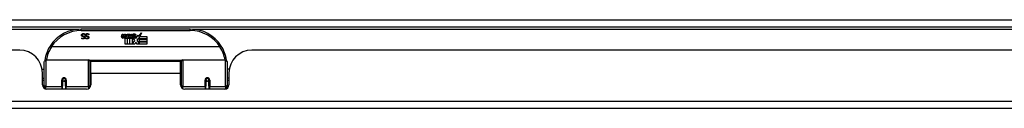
# Model space of a CAD drawing. Header units: inches. Extents: x 27 to 746, y 82 to 339.
# Tile 30 of 193: x 144.11 to 157.64, y 81.86 to 83.08. Entities that reach past the tile are written whole.
import ezdxf

# ---------------------------------------------------------------- set-up
doc = ezdxf.new("R2010")
doc.units = ezdxf.units.IN
doc.header["$MEASUREMENT"] = 0
doc.layers.add('Visible Edges(ANSI)', color=7, linetype='Continuous', lineweight=25)
doc.layers.add('Visible Tangent Edges(ANSI)', color=7, linetype='Continuous', lineweight=25)

msp = doc.modelspace()

# ---------------------------------------------------------------- linework, layer by layer
at = {"layer": 'Visible Edges(ANSI)'}
for p, q in [((99.255, 82.982), (171.057, 82.982)), ((146.455, 82.952), (144.959, 82.952)), ((145.744, 82.851), (145.787, 82.898)), ((145.787, 82.898), (145.763, 82.85)), ((144.965, 82.832), (144.965, 82.832)), ((144.965, 82.82), (144.965, 82.832)), ((145.01, 82.872), (145.009, 82.872)), ((145.01, 82.884), (145.01, 82.872)), ((145.019, 82.832), (145.019, 82.832)), ((145.019, 82.82), (145.019, 82.832)), ((145.064, 82.884), (145.064, 82.872)), ((145.064, 82.872), (145.064, 82.872)), ((145.514, 82.849), (145.521, 82.883)), ((145.521, 82.883), (145.534, 82.883)), ((145.534, 82.883), (145.528, 82.849)), ((145.55, 82.861), (145.554, 82.883)), ((145.554, 82.883), (145.568, 82.883)), ((145.56, 82.745), (145.56, 82.824)), ((145.568, 82.883), (145.562, 82.849)), ((145.577, 82.832), (145.577, 82.826)), ((145.577, 82.826), (145.589, 82.826)), ((145.581, 82.838), (145.578, 82.838)), ((145.581, 82.829), (145.581, 82.838)), ((145.592, 82.829), (145.581, 82.829)), ((145.584, 82.861), (145.588, 82.883)), ((145.588, 82.883), (145.602, 82.883)), ((145.589, 82.826), (145.589, 82.745)), ((145.602, 82.883), (145.592, 82.829)), ((145.593, 82.826), (145.616, 82.826)), ((145.593, 82.745), (145.593, 82.826)), ((145.598, 82.829), (145.622, 82.855)), ((145.614, 82.829), (145.598, 82.829)), ((145.608, 82.883), (145.625, 82.883)), ((145.622, 82.855), (145.608, 82.883)), ((145.627, 82.847), (145.614, 82.829)), ((145.616, 82.826), (145.623, 82.836)), ((145.623, 82.836), (145.623, 82.745)), ((145.625, 82.883), (145.632, 82.864)), ((145.629, 82.847), (145.627, 82.847)), ((145.627, 82.843), (145.635, 82.826)), ((145.627, 82.745), (145.627, 82.843)), ((145.637, 82.829), (145.629, 82.847)), ((145.632, 82.864), (145.635, 82.864)), ((145.635, 82.864), (145.648, 82.883)), ((145.635, 82.826), (145.657, 82.826)), ((145.653, 82.829), (145.637, 82.829)), ((145.664, 82.883), (145.64, 82.855)), ((145.64, 82.855), (145.653, 82.829)), ((145.648, 82.883), (145.664, 82.883)), ((145.657, 82.826), (145.657, 82.746)), ((145.657, 82.746), (145.694, 82.795)), ((145.663, 82.86), (145.7, 82.86)), ((145.67, 82.872), (145.67, 82.881)), ((145.694, 82.795), (145.673, 82.825)), ((145.698, 82.851), (145.674, 82.851)), ((145.708, 82.771), (145.694, 82.745)), ((145.703, 82.833), (145.71, 82.822)), ((145.726, 82.745), (145.708, 82.771)), ((145.71, 82.822), (145.742, 82.866)), ((145.744, 82.827), (145.724, 82.799)), ((145.724, 82.799), (145.761, 82.746)), ((145.742, 82.866), (145.744, 82.851)), ((145.746, 82.817), (145.744, 82.827)), ((145.761, 82.847), (145.746, 82.817)), ((145.761, 82.818), (145.761, 82.847)), ((145.86, 82.818), (145.761, 82.818)), ((145.761, 82.813), (145.86, 82.813)), ((145.761, 82.781), (145.761, 82.813)), ((145.86, 82.781), (145.761, 82.781)), ((145.761, 82.777), (145.86, 82.777)), ((145.761, 82.746), (145.761, 82.777)), ((145.763, 82.85), (145.86, 82.85)), ((145.86, 82.85), (145.86, 82.818)), ((145.86, 82.813), (145.86, 82.781)), ((145.86, 82.777), (145.86, 82.745)), ((144.114, 82.662), (126.199, 82.662)), ((146.864, 82.706), (144.55, 82.706)), ((145.589, 82.745), (145.56, 82.745)), ((145.623, 82.745), (145.593, 82.745)), ((145.694, 82.745), (145.627, 82.745)), ((145.86, 82.745), (145.726, 82.745)), ((165.215, 82.662), (147.3, 82.662)), ((144.452, 82.177), (144.452, 82.507)), ((144.472, 82.527), (145.061, 82.527)), ((145.077, 82.511), (145.077, 82.174)), ((145.091, 82.339), (145.091, 82.507)), ((146.322, 82.507), (145.091, 82.507)), ((146.322, 82.339), (146.322, 82.507)), ((146.337, 82.174), (146.337, 82.511)), ((146.352, 82.527), (146.942, 82.527)), ((146.962, 82.507), (146.962, 82.177)), ((144.421, 82.402), (144.452, 82.402)), ((144.426, 82.184), (144.426, 82.35)), ((145.077, 82.435), (145.091, 82.435)), ((146.337, 82.435), (146.322, 82.435)), ((146.992, 82.402), (146.962, 82.402)), ((146.988, 82.35), (146.988, 82.184)), ((144.426, 82.276), (144.452, 82.276)), ((144.452, 82.243), (144.426, 82.243)), ((144.701, 82.259), (144.703, 82.259)), ((144.701, 82.255), (144.701, 82.168)), ((144.703, 82.252), (144.701, 82.252)), ((144.703, 82.259), (144.703, 82.255)), ((144.707, 82.243), (144.704, 82.243)), ((144.741, 82.243), (144.738, 82.243)), ((144.742, 82.251), (144.744, 82.25)), ((144.744, 82.168), (144.744, 82.255)), ((145.077, 82.244), (145.091, 82.244)), ((145.091, 82.339), (145.091, 82.184)), ((146.322, 82.184), (146.322, 82.339)), ((146.337, 82.244), (146.322, 82.244)), ((146.669, 82.255), (146.669, 82.168)), ((146.672, 82.251), (146.669, 82.25)), ((146.675, 82.243), (146.673, 82.243)), ((146.709, 82.243), (146.707, 82.243)), ((146.712, 82.259), (146.71, 82.259)), ((146.711, 82.255), (146.711, 82.259)), ((146.711, 82.252), (146.713, 82.252)), ((146.713, 82.168), (146.713, 82.255)), ((146.988, 82.276), (146.962, 82.276)), ((146.988, 82.243), (146.962, 82.243)), ((144.452, 82.177), (144.452, 82.135)), ((145.032, 82.125), (144.485, 82.125)), ((144.701, 82.125), (144.701, 82.168)), ((144.744, 82.168), (144.744, 82.125)), ((145.077, 82.146), (145.077, 82.174)), ((146.337, 82.174), (146.337, 82.146)), ((146.929, 82.125), (146.381, 82.125)), ((146.669, 82.125), (146.669, 82.168)), ((146.713, 82.168), (146.713, 82.125)), ((146.962, 82.135), (146.962, 82.177)), ((170.959, 81.862), (99.354, 81.862))]:
    msp.add_line(p, q, dxfattribs=at)
at = {"layer": 'Visible Edges(ANSI)', "flags": 128}
for points in [[(144.968, 82.883), (144.969, 82.883), (144.969, 82.884), (144.97, 82.884), (144.971, 82.885), (144.971, 82.885), (144.972, 82.886), (144.972, 82.886), (144.973, 82.886), (144.974, 82.887), (144.974, 82.887), (144.975, 82.887), (144.976, 82.888), (144.977, 82.888), (144.977, 82.888), (144.978, 82.888), (144.979, 82.889), (144.98, 82.889), (144.981, 82.889), (144.982, 82.889), (144.983, 82.889), (144.984, 82.889), (144.985, 82.889), (144.986, 82.889), (144.987, 82.889)], [(144.987, 82.889), (144.988, 82.889), (144.989, 82.889), (144.99, 82.889), (144.992, 82.889), (144.993, 82.889), (144.994, 82.889), (144.995, 82.889), (144.996, 82.889), (144.997, 82.888), (144.998, 82.888), (144.999, 82.888), (145, 82.888), (145.001, 82.887), (145.002, 82.887), (145.002, 82.887), (145.003, 82.887), (145.004, 82.886), (145.005, 82.886), (145.006, 82.886), (145.007, 82.885), (145.008, 82.885), (145.008, 82.884), (145.009, 82.884), (145.01, 82.884)], [(145.022, 82.883), (145.023, 82.883), (145.024, 82.884), (145.024, 82.884), (145.025, 82.885), (145.025, 82.885), (145.026, 82.886), (145.027, 82.886), (145.027, 82.886), (145.028, 82.887), (145.029, 82.887), (145.029, 82.887), (145.03, 82.888), (145.031, 82.888), (145.032, 82.888), (145.032, 82.888), (145.033, 82.889), (145.034, 82.889), (145.035, 82.889), (145.036, 82.889), (145.037, 82.889), (145.038, 82.889), (145.039, 82.889), (145.04, 82.889), (145.041, 82.889)], [(145.041, 82.889), (145.042, 82.889), (145.043, 82.889), (145.045, 82.889), (145.046, 82.889), (145.047, 82.889), (145.048, 82.889), (145.049, 82.889), (145.05, 82.889), (145.051, 82.888), (145.052, 82.888), (145.053, 82.888), (145.054, 82.888), (145.055, 82.887), (145.056, 82.887), (145.057, 82.887), (145.058, 82.887), (145.058, 82.886), (145.059, 82.886), (145.06, 82.886), (145.061, 82.885), (145.062, 82.885), (145.063, 82.884), (145.063, 82.884), (145.064, 82.884)], [(144.962, 82.868), (144.962, 82.868), (144.962, 82.869), (144.962, 82.87), (144.962, 82.871), (144.962, 82.871), (144.962, 82.872), (144.962, 82.873), (144.963, 82.873), (144.963, 82.874), (144.963, 82.875), (144.963, 82.875), (144.963, 82.876), (144.964, 82.877), (144.964, 82.877), (144.964, 82.878), (144.965, 82.879), (144.965, 82.879), (144.965, 82.88), (144.966, 82.88), (144.966, 82.881), (144.967, 82.881), (144.967, 82.882), (144.968, 82.882), (144.968, 82.883)], [(144.976, 82.85), (144.975, 82.85), (144.974, 82.851), (144.972, 82.851), (144.971, 82.852), (144.97, 82.852), (144.97, 82.853), (144.969, 82.853), (144.968, 82.854), (144.967, 82.855), (144.966, 82.855), (144.966, 82.856), (144.965, 82.857), (144.965, 82.857), (144.964, 82.858), (144.964, 82.859), (144.963, 82.86), (144.963, 82.861), (144.963, 82.862), (144.962, 82.863), (144.962, 82.864), (144.962, 82.865), (144.962, 82.866), (144.962, 82.867), (144.962, 82.868)], [(144.965, 82.832), (144.966, 82.831), (144.966, 82.831), (144.967, 82.83), (144.968, 82.83), (144.968, 82.829), (144.969, 82.829), (144.97, 82.828), (144.971, 82.828), (144.971, 82.828), (144.972, 82.827), (144.973, 82.827), (144.974, 82.826), (144.975, 82.826), (144.976, 82.826), (144.977, 82.825), (144.977, 82.825), (144.978, 82.825), (144.979, 82.825), (144.98, 82.824), (144.981, 82.824), (144.982, 82.824), (144.983, 82.824), (144.984, 82.824), (144.985, 82.824)], [(144.986, 82.816), (144.985, 82.816), (144.984, 82.816), (144.983, 82.816), (144.982, 82.816), (144.981, 82.816), (144.98, 82.816), (144.979, 82.816), (144.978, 82.816), (144.977, 82.817), (144.976, 82.817), (144.975, 82.817), (144.974, 82.817), (144.973, 82.817), (144.973, 82.817), (144.972, 82.818), (144.971, 82.818), (144.97, 82.818), (144.969, 82.818), (144.968, 82.819), (144.968, 82.819), (144.967, 82.819), (144.966, 82.82), (144.965, 82.82), (144.965, 82.82)], [(144.987, 82.881), (144.986, 82.881), (144.985, 82.881), (144.984, 82.881), (144.983, 82.881), (144.982, 82.881), (144.981, 82.88), (144.98, 82.88), (144.979, 82.88), (144.978, 82.879), (144.977, 82.879), (144.976, 82.878), (144.976, 82.878), (144.975, 82.877), (144.974, 82.877), (144.974, 82.876), (144.973, 82.875), (144.973, 82.875), (144.973, 82.874), (144.972, 82.873), (144.972, 82.873), (144.972, 82.872), (144.972, 82.871), (144.972, 82.87), (144.972, 82.869)], [(144.972, 82.869), (144.972, 82.869), (144.972, 82.868), (144.972, 82.867), (144.972, 82.867), (144.972, 82.866), (144.972, 82.865), (144.972, 82.865), (144.973, 82.864), (144.973, 82.864), (144.973, 82.863), (144.973, 82.863), (144.974, 82.862), (144.974, 82.862), (144.974, 82.862), (144.975, 82.861), (144.975, 82.861), (144.976, 82.86), (144.976, 82.86), (144.977, 82.86), (144.978, 82.859), (144.978, 82.859), (144.979, 82.859), (144.98, 82.859), (144.98, 82.858)], [(144.99, 82.846), (144.99, 82.846), (144.989, 82.846), (144.989, 82.847), (144.988, 82.847), (144.988, 82.847), (144.987, 82.847), (144.986, 82.847), (144.986, 82.847), (144.985, 82.848), (144.984, 82.848), (144.984, 82.848), (144.983, 82.848), (144.982, 82.848), (144.982, 82.848), (144.981, 82.849), (144.98, 82.849), (144.98, 82.849), (144.979, 82.849), (144.978, 82.849), (144.978, 82.849), (144.977, 82.849), (144.977, 82.85), (144.976, 82.85), (144.976, 82.85)], [(144.98, 82.858), (144.981, 82.858), (144.981, 82.858), (144.982, 82.858), (144.982, 82.858), (144.983, 82.858), (144.983, 82.858), (144.984, 82.857), (144.984, 82.857), (144.985, 82.857), (144.985, 82.857), (144.986, 82.857), (144.986, 82.857), (144.987, 82.857), (144.987, 82.857), (144.988, 82.857), (144.988, 82.856), (144.989, 82.856), (144.989, 82.856), (144.99, 82.856), (144.991, 82.856), (144.991, 82.856), (144.992, 82.856), (144.992, 82.855), (144.993, 82.855)], [(144.985, 82.824), (144.986, 82.824), (144.987, 82.824), (144.988, 82.824), (144.989, 82.824), (144.99, 82.825), (144.991, 82.825), (144.992, 82.825), (144.993, 82.825), (144.993, 82.826), (144.994, 82.826), (144.995, 82.827), (144.996, 82.827), (144.996, 82.828), (144.997, 82.828), (144.997, 82.829), (144.998, 82.829), (144.998, 82.83), (144.999, 82.831), (144.999, 82.831), (144.999, 82.832), (144.999, 82.833), (145, 82.834), (145, 82.834), (145, 82.835)], [(145.009, 82.836), (145.009, 82.835), (145.009, 82.833), (145.009, 82.832), (145.009, 82.831), (145.008, 82.829), (145.008, 82.828), (145.007, 82.827), (145.006, 82.826), (145.006, 82.825), (145.005, 82.824), (145.004, 82.823), (145.003, 82.822), (145.002, 82.821), (145, 82.82), (144.999, 82.819), (144.998, 82.818), (144.996, 82.818), (144.995, 82.817), (144.994, 82.817), (144.992, 82.817), (144.991, 82.816), (144.989, 82.816), (144.987, 82.816), (144.986, 82.816)], [(145.009, 82.872), (145.008, 82.873), (145.008, 82.873), (145.007, 82.874), (145.006, 82.875), (145.005, 82.875), (145.004, 82.876), (145.003, 82.876), (145.003, 82.877), (145.002, 82.877), (145.001, 82.878), (145, 82.878), (144.999, 82.879), (144.998, 82.879), (144.997, 82.879), (144.996, 82.88), (144.995, 82.88), (144.994, 82.88), (144.993, 82.881), (144.992, 82.881), (144.991, 82.881), (144.99, 82.881), (144.989, 82.881), (144.988, 82.881), (144.987, 82.881)], [(145, 82.835), (145, 82.836), (145, 82.837), (144.999, 82.837), (144.999, 82.838), (144.999, 82.839), (144.999, 82.839), (144.999, 82.84), (144.999, 82.84), (144.998, 82.841), (144.998, 82.841), (144.998, 82.842), (144.997, 82.842), (144.997, 82.843), (144.996, 82.843), (144.996, 82.844), (144.995, 82.844), (144.995, 82.844), (144.994, 82.845), (144.994, 82.845), (144.993, 82.845), (144.992, 82.845), (144.992, 82.846), (144.991, 82.846), (144.99, 82.846)], [(144.993, 82.855), (144.994, 82.855), (144.994, 82.855), (144.995, 82.855), (144.995, 82.855), (144.996, 82.854), (144.997, 82.854), (144.997, 82.854), (144.998, 82.854), (144.998, 82.853), (144.999, 82.853), (144.999, 82.853), (145, 82.853), (145, 82.853), (145.001, 82.852), (145.001, 82.852), (145.002, 82.852), (145.002, 82.851), (145.002, 82.851), (145.003, 82.851), (145.003, 82.85), (145.004, 82.85), (145.004, 82.85), (145.004, 82.849), (145.005, 82.849)], [(145.005, 82.849), (145.005, 82.849), (145.006, 82.848), (145.006, 82.848), (145.006, 82.847), (145.006, 82.847), (145.007, 82.846), (145.007, 82.846), (145.007, 82.845), (145.008, 82.845), (145.008, 82.844), (145.008, 82.844), (145.008, 82.843), (145.008, 82.843), (145.009, 82.842), (145.009, 82.842), (145.009, 82.841), (145.009, 82.841), (145.009, 82.84), (145.009, 82.839), (145.009, 82.839), (145.009, 82.838), (145.009, 82.837), (145.009, 82.837), (145.009, 82.836)], [(145.016, 82.868), (145.016, 82.868), (145.016, 82.869), (145.016, 82.87), (145.016, 82.871), (145.016, 82.871), (145.016, 82.872), (145.017, 82.873), (145.017, 82.873), (145.017, 82.874), (145.017, 82.875), (145.017, 82.875), (145.018, 82.876), (145.018, 82.877), (145.018, 82.877), (145.019, 82.878), (145.019, 82.879), (145.019, 82.879), (145.02, 82.88), (145.02, 82.88), (145.021, 82.881), (145.021, 82.881), (145.021, 82.882), (145.022, 82.882), (145.022, 82.883)], [(145.03, 82.85), (145.029, 82.85), (145.028, 82.851), (145.027, 82.851), (145.026, 82.852), (145.025, 82.852), (145.024, 82.853), (145.023, 82.853), (145.022, 82.854), (145.021, 82.855), (145.021, 82.855), (145.02, 82.856), (145.019, 82.857), (145.019, 82.857), (145.018, 82.858), (145.018, 82.859), (145.018, 82.86), (145.017, 82.861), (145.017, 82.862), (145.017, 82.863), (145.016, 82.864), (145.016, 82.865), (145.016, 82.866), (145.016, 82.867), (145.016, 82.868)], [(145.019, 82.832), (145.02, 82.831), (145.021, 82.831), (145.021, 82.83), (145.022, 82.83), (145.023, 82.829), (145.023, 82.829), (145.024, 82.828), (145.025, 82.828), (145.026, 82.828), (145.026, 82.827), (145.027, 82.827), (145.028, 82.826), (145.029, 82.826), (145.03, 82.826), (145.031, 82.825), (145.032, 82.825), (145.033, 82.825), (145.034, 82.825), (145.034, 82.824), (145.035, 82.824), (145.036, 82.824), (145.037, 82.824), (145.038, 82.824), (145.039, 82.824)], [(145.04, 82.816), (145.039, 82.816), (145.038, 82.816), (145.037, 82.816), (145.036, 82.816), (145.035, 82.816), (145.034, 82.816), (145.033, 82.816), (145.032, 82.816), (145.031, 82.817), (145.03, 82.817), (145.03, 82.817), (145.029, 82.817), (145.028, 82.817), (145.027, 82.817), (145.026, 82.818), (145.025, 82.818), (145.024, 82.818), (145.024, 82.818), (145.023, 82.819), (145.022, 82.819), (145.021, 82.819), (145.02, 82.82), (145.02, 82.82), (145.019, 82.82)], [(145.042, 82.881), (145.04, 82.881), (145.039, 82.881), (145.038, 82.881), (145.037, 82.881), (145.036, 82.881), (145.035, 82.88), (145.034, 82.88), (145.033, 82.88), (145.032, 82.879), (145.031, 82.879), (145.031, 82.878), (145.03, 82.878), (145.029, 82.877), (145.029, 82.877), (145.028, 82.876), (145.028, 82.875), (145.027, 82.875), (145.027, 82.874), (145.027, 82.873), (145.026, 82.873), (145.026, 82.872), (145.026, 82.871), (145.026, 82.87), (145.026, 82.869)], [(145.026, 82.869), (145.026, 82.869), (145.026, 82.868), (145.026, 82.867), (145.026, 82.867), (145.026, 82.866), (145.026, 82.865), (145.027, 82.865), (145.027, 82.864), (145.027, 82.864), (145.027, 82.863), (145.028, 82.863), (145.028, 82.862), (145.028, 82.862), (145.029, 82.862), (145.029, 82.861), (145.03, 82.861), (145.03, 82.86), (145.031, 82.86), (145.031, 82.86), (145.032, 82.859), (145.032, 82.859), (145.033, 82.859), (145.034, 82.859), (145.035, 82.858)], [(145.045, 82.846), (145.044, 82.846), (145.044, 82.846), (145.043, 82.847), (145.042, 82.847), (145.042, 82.847), (145.041, 82.847), (145.041, 82.847), (145.04, 82.847), (145.039, 82.848), (145.039, 82.848), (145.038, 82.848), (145.037, 82.848), (145.037, 82.848), (145.036, 82.848), (145.035, 82.849), (145.035, 82.849), (145.034, 82.849), (145.033, 82.849), (145.033, 82.849), (145.032, 82.849), (145.032, 82.849), (145.031, 82.85), (145.031, 82.85), (145.03, 82.85)], [(145.035, 82.858), (145.035, 82.858), (145.036, 82.858), (145.036, 82.858), (145.037, 82.858), (145.037, 82.858), (145.038, 82.858), (145.038, 82.857), (145.039, 82.857), (145.039, 82.857), (145.04, 82.857), (145.04, 82.857), (145.041, 82.857), (145.041, 82.857), (145.042, 82.857), (145.042, 82.857), (145.043, 82.856), (145.043, 82.856), (145.044, 82.856), (145.044, 82.856), (145.045, 82.856), (145.045, 82.856), (145.046, 82.856), (145.047, 82.855), (145.047, 82.855)], [(145.039, 82.824), (145.04, 82.824), (145.041, 82.824), (145.042, 82.824), (145.043, 82.824), (145.044, 82.825), (145.045, 82.825), (145.046, 82.825), (145.047, 82.825), (145.048, 82.826), (145.048, 82.826), (145.049, 82.827), (145.05, 82.827), (145.05, 82.828), (145.051, 82.828), (145.052, 82.829), (145.052, 82.829), (145.053, 82.83), (145.053, 82.831), (145.053, 82.831), (145.053, 82.832), (145.054, 82.833), (145.054, 82.834), (145.054, 82.834), (145.054, 82.835)], [(145.064, 82.836), (145.064, 82.835), (145.064, 82.833), (145.063, 82.832), (145.063, 82.831), (145.063, 82.829), (145.062, 82.828), (145.061, 82.827), (145.061, 82.826), (145.06, 82.825), (145.059, 82.824), (145.058, 82.823), (145.057, 82.822), (145.056, 82.821), (145.055, 82.82), (145.053, 82.819), (145.052, 82.818), (145.051, 82.818), (145.049, 82.817), (145.048, 82.817), (145.046, 82.817), (145.045, 82.816), (145.043, 82.816), (145.042, 82.816), (145.04, 82.816)], [(145.064, 82.872), (145.063, 82.873), (145.062, 82.873), (145.061, 82.874), (145.06, 82.875), (145.059, 82.875), (145.059, 82.876), (145.058, 82.876), (145.057, 82.877), (145.056, 82.877), (145.055, 82.878), (145.054, 82.878), (145.053, 82.879), (145.052, 82.879), (145.051, 82.879), (145.05, 82.88), (145.049, 82.88), (145.048, 82.88), (145.047, 82.881), (145.046, 82.881), (145.045, 82.881), (145.044, 82.881), (145.043, 82.881), (145.043, 82.881), (145.042, 82.881)], [(145.054, 82.835), (145.054, 82.836), (145.054, 82.837), (145.054, 82.837), (145.054, 82.838), (145.053, 82.839), (145.053, 82.839), (145.053, 82.84), (145.053, 82.84), (145.053, 82.841), (145.052, 82.841), (145.052, 82.842), (145.052, 82.842), (145.051, 82.843), (145.051, 82.843), (145.05, 82.844), (145.05, 82.844), (145.049, 82.844), (145.049, 82.845), (145.048, 82.845), (145.047, 82.845), (145.047, 82.845), (145.046, 82.846), (145.045, 82.846), (145.045, 82.846)], [(145.047, 82.855), (145.048, 82.855), (145.049, 82.855), (145.049, 82.855), (145.05, 82.855), (145.05, 82.854), (145.051, 82.854), (145.051, 82.854), (145.052, 82.854), (145.052, 82.853), (145.053, 82.853), (145.053, 82.853), (145.054, 82.853), (145.054, 82.853), (145.055, 82.852), (145.055, 82.852), (145.056, 82.852), (145.056, 82.851), (145.057, 82.851), (145.057, 82.851), (145.058, 82.85), (145.058, 82.85), (145.058, 82.85), (145.059, 82.849), (145.059, 82.849)], [(145.059, 82.849), (145.059, 82.849), (145.06, 82.848), (145.06, 82.848), (145.06, 82.847), (145.061, 82.847), (145.061, 82.846), (145.061, 82.846), (145.062, 82.845), (145.062, 82.845), (145.062, 82.844), (145.062, 82.844), (145.062, 82.843), (145.063, 82.843), (145.063, 82.842), (145.063, 82.842), (145.063, 82.841), (145.063, 82.841), (145.063, 82.84), (145.063, 82.839), (145.064, 82.839), (145.064, 82.838), (145.064, 82.837), (145.064, 82.837), (145.064, 82.836)], [(144.532, 82.719), (144.532, 82.719), (144.532, 82.719), (144.532, 82.718), (144.532, 82.718), (144.533, 82.718), (144.533, 82.717), (144.533, 82.717), (144.534, 82.717), (144.534, 82.716), (144.535, 82.716), (144.536, 82.715), (144.536, 82.715), (144.537, 82.714), (144.538, 82.714), (144.539, 82.713), (144.54, 82.712), (144.541, 82.712), (144.542, 82.711), (144.543, 82.71), (144.544, 82.71), (144.545, 82.709), (144.546, 82.708), (144.547, 82.707), (144.548, 82.707)], [(144.55, 82.706), (144.55, 82.706), (144.55, 82.706), (144.55, 82.706), (144.55, 82.706), (144.549, 82.706), (144.549, 82.706), (144.549, 82.706), (144.549, 82.706), (144.549, 82.706), (144.549, 82.706), (144.549, 82.706), (144.549, 82.706), (144.549, 82.706), (144.549, 82.706), (144.549, 82.706), (144.549, 82.706), (144.548, 82.707), (144.548, 82.707), (144.548, 82.707), (144.548, 82.707), (144.548, 82.707), (144.548, 82.707), (144.548, 82.707), (144.548, 82.707)], [(146.866, 82.707), (146.866, 82.707), (146.866, 82.707), (146.866, 82.707), (146.865, 82.707), (146.865, 82.707), (146.865, 82.707), (146.865, 82.707), (146.865, 82.706), (146.865, 82.706), (146.865, 82.706), (146.865, 82.706), (146.865, 82.706), (146.865, 82.706), (146.865, 82.706), (146.865, 82.706), (146.864, 82.706), (146.864, 82.706), (146.864, 82.706), (146.864, 82.706), (146.864, 82.706), (146.864, 82.706), (146.864, 82.706), (146.864, 82.706), (146.864, 82.706)], [(146.881, 82.719), (146.881, 82.719), (146.881, 82.719), (146.881, 82.718), (146.881, 82.718), (146.881, 82.718), (146.881, 82.717), (146.88, 82.717), (146.88, 82.717), (146.879, 82.716), (146.879, 82.716), (146.878, 82.715), (146.877, 82.715), (146.876, 82.714), (146.876, 82.714), (146.875, 82.713), (146.874, 82.712), (146.873, 82.712), (146.872, 82.711), (146.871, 82.71), (146.87, 82.71), (146.869, 82.709), (146.868, 82.708), (146.867, 82.707), (146.866, 82.707)], [(144.458, 82.526), (144.458, 82.526), (144.458, 82.526), (144.458, 82.526), (144.458, 82.525), (144.458, 82.525), (144.458, 82.525), (144.458, 82.525), (144.458, 82.524), (144.458, 82.524), (144.458, 82.524), (144.458, 82.524), (144.458, 82.524), (144.458, 82.523), (144.458, 82.523), (144.458, 82.523), (144.458, 82.523), (144.458, 82.523), (144.458, 82.522), (144.458, 82.522), (144.458, 82.522), (144.458, 82.522), (144.458, 82.522), (144.458, 82.521), (144.458, 82.521)], [(146.956, 82.521), (146.956, 82.521), (146.956, 82.522), (146.956, 82.522), (146.956, 82.522), (146.956, 82.522), (146.956, 82.522), (146.956, 82.523), (146.956, 82.523), (146.956, 82.523), (146.956, 82.523), (146.956, 82.523), (146.956, 82.524), (146.956, 82.524), (146.956, 82.524), (146.955, 82.524), (146.955, 82.524), (146.955, 82.525), (146.955, 82.525), (146.955, 82.525), (146.955, 82.525), (146.955, 82.526), (146.955, 82.526), (146.955, 82.526), (146.955, 82.526)], [(144.701, 82.255), (144.701, 82.257), (144.702, 82.26), (144.702, 82.263), (144.704, 82.265), (144.705, 82.267), (144.707, 82.27), (144.709, 82.272), (144.711, 82.273), (144.714, 82.275), (144.717, 82.276), (144.72, 82.276), (144.723, 82.276), (144.726, 82.276), (144.728, 82.276), (144.731, 82.275), (144.734, 82.273), (144.736, 82.272), (144.738, 82.27), (144.74, 82.267), (144.742, 82.265), (144.743, 82.263), (144.744, 82.26), (144.744, 82.257), (144.744, 82.255)], [(146.669, 82.255), (146.67, 82.257), (146.67, 82.26), (146.671, 82.263), (146.672, 82.265), (146.674, 82.267), (146.675, 82.27), (146.677, 82.272), (146.68, 82.273), (146.682, 82.275), (146.685, 82.276), (146.688, 82.276), (146.691, 82.276), (146.694, 82.276), (146.697, 82.276), (146.7, 82.275), (146.702, 82.273), (146.705, 82.272), (146.707, 82.27), (146.709, 82.267), (146.71, 82.265), (146.711, 82.263), (146.712, 82.26), (146.713, 82.257), (146.713, 82.255)], [(145.091, 82.206), (145.091, 82.206), (145.091, 82.206), (145.091, 82.207), (145.091, 82.207), (145.091, 82.207), (145.091, 82.207), (145.091, 82.207), (145.091, 82.207), (145.091, 82.207), (145.091, 82.207), (145.091, 82.207), (145.091, 82.207), (145.091, 82.207), (145.091, 82.207), (145.091, 82.207), (145.091, 82.207), (145.091, 82.207), (145.091, 82.207), (145.091, 82.207), (145.091, 82.207), (145.091, 82.208), (145.091, 82.208), (145.091, 82.208), (145.091, 82.208)], [(146.322, 82.208), (146.322, 82.208), (146.322, 82.208), (146.322, 82.208), (146.322, 82.207), (146.322, 82.207), (146.322, 82.207), (146.322, 82.207), (146.322, 82.207), (146.323, 82.207), (146.323, 82.207), (146.323, 82.207), (146.323, 82.207), (146.323, 82.207), (146.323, 82.207), (146.323, 82.207), (146.323, 82.207), (146.323, 82.207), (146.323, 82.207), (146.323, 82.207), (146.323, 82.207), (146.323, 82.207), (146.323, 82.206), (146.323, 82.206), (146.323, 82.206)]]:
    msp.add_lwpolyline(points, dxfattribs=at)
at = {"layer": 'Visible Edges(ANSI)'}
for centre in [(144.723, 82.255), (146.691, 82.255)]:
    msp.add_circle(centre, 0.0197, dxfattribs=at)
for centre, radius, start, end in [((144.959, 82.445), 0.507, 90, 147.3142), ((146.455, 82.445), 0.507, 32.6858, 90), ((145.542, 82.843), 0.0288, 169, 198.4748), ((145.525, 82.838), 0.0105, 198.4748, 269.6788), ((145.525, 82.852), 0.0246, 269.6788, 333.9508), ((145.54, 82.847), 0.0123, 169.9922, 203.5487), ((145.534, 82.844), 0.006, 203.5487, 276.1027), ((145.534, 82.851), 0.0126, 276.1027, 327.6083), ((145.505, 82.868), 0.0465, 328.5584, 350.8257), ((145.576, 82.843), 0.0288, 183.6169, 196.9928), ((145.558, 82.837), 0.0101, 196.9928, 269.4776), ((145.558, 82.851), 0.024, 269.4776, 327.4114), ((145.56, 82.848), 0.024, 268.7952, 316.5849), ((145.574, 82.847), 0.0123, 170, 203.5571), ((145.568, 82.844), 0.006, 203.5571, 276.03), ((145.567, 82.851), 0.0126, 276.03, 327.5992), ((145.539, 82.869), 0.0465, 327.5992, 350), ((145.689, 82.848), 0.0282, 156.1555, 203.8445), ((145.677, 82.843), 0.0152, 203.8445, 265.0802), ((145.688, 82.823), 0.0607, 81.5605, 107.3343), ((145.681, 82.843), 0.0307, 64.6784, 112.5609), ((145.682, 82.846), 0.00955, 151.4547, 231.1652), ((145.681, 82.857), 0.033, 257.079, 313.1785), ((145.681, 82.857), 0.0299, 260.4085, 314.1684), ((145.683, 82.847), 0.0109, 231.1652, 289.3797), ((145.681, 82.853), 0.0168, 289.3797, 352.9975), ((145.69, 82.862), 0.0096, 343.5261, 64.6784), ((145.694, 82.863), 0.0197, 356.5646, 81.5605), ((145.674, 82.864), 0.0398, 314.1684, 356.5646), ((144.114, 82.35), 0.312, 0, 90), ((144.959, 82.445), 0.507, 147.3142, 170.7932), ((146.455, 82.445), 0.507, 9.2068, 32.6858), ((147.3, 82.35), 0.312, 90, 180), ((144.472, 82.507), 0.0197, 90, 180), ((145.061, 82.511), 0.0157, 0, 90), ((146.352, 82.511), 0.0157, 90, 180), ((146.942, 82.507), 0.0197, 0, 90), ((144.723, 82.255), 0.0217, 180, 348.1708), ((146.691, 82.255), 0.0217, 191.8292, 0), ((144.485, 82.184), 0.0591, 180, 270), ((145.032, 82.184), 0.0591, 270, 0), ((146.381, 82.184), 0.0591, 180, 270), ((146.929, 82.184), 0.0591, 270, 0)]:
    msp.add_arc(centre, radius, start, end, dxfattribs=at)
at = {"layer": 'Visible Tangent Edges(ANSI)'}
for p, q in [((99.255, 83.081), (170.29, 83.081)), ((125.386, 82.951), (144.927, 82.951)), ((144.959, 82.932), (144.959, 82.952)), ((144.959, 82.932), (146.455, 82.932)), ((146.455, 82.932), (146.455, 82.952)), ((146.487, 82.951), (166.028, 82.951)), ((144.472, 82.527), (144.472, 82.158)), ((145.061, 82.158), (145.061, 82.527)), ((146.339, 82.519), (145.075, 82.519)), ((146.352, 82.527), (146.352, 82.158)), ((146.942, 82.158), (146.942, 82.527)), ((144.691, 82.158), (144.691, 82.25)), ((144.754, 82.25), (144.754, 82.158)), ((146.322, 82.339), (145.091, 82.339)), ((146.66, 82.158), (146.66, 82.25)), ((146.723, 82.25), (146.723, 82.158)), ((144.472, 82.127), (144.472, 82.158)), ((144.691, 82.158), (144.472, 82.158)), ((144.691, 82.158), (144.691, 82.125)), ((145.061, 82.158), (144.754, 82.158)), ((144.754, 82.125), (144.754, 82.158)), ((145.061, 82.158), (145.061, 82.133)), ((146.66, 82.158), (146.352, 82.158)), ((146.352, 82.133), (146.352, 82.158)), ((146.66, 82.158), (146.66, 82.125)), ((146.942, 82.158), (146.723, 82.158)), ((146.723, 82.125), (146.723, 82.158)), ((146.942, 82.158), (146.942, 82.127)), ((99.354, 81.961), (170.959, 81.961))]:
    msp.add_line(p, q, dxfattribs=at)
at = {"layer": 'Visible Tangent Edges(ANSI)', "flags": 128}
for points in [[(144.754, 82.25), (144.754, 82.254), (144.753, 82.258), (144.752, 82.262), (144.75, 82.266), (144.748, 82.27), (144.745, 82.273), (144.742, 82.276), (144.739, 82.278), (144.735, 82.28), (144.731, 82.282), (144.727, 82.283), (144.723, 82.283), (144.718, 82.283), (144.714, 82.282), (144.71, 82.281), (144.706, 82.278), (144.703, 82.276), (144.7, 82.273), (144.697, 82.27), (144.695, 82.266), (144.693, 82.262), (144.692, 82.258), (144.691, 82.254), (144.691, 82.25)], [(145.091, 82.244), (145.09, 82.242), (145.089, 82.239), (145.089, 82.237), (145.088, 82.234), (145.088, 82.232), (145.087, 82.23), (145.087, 82.227), (145.086, 82.225), (145.086, 82.222), (145.085, 82.22), (145.085, 82.218), (145.084, 82.215), (145.084, 82.213), (145.083, 82.21), (145.083, 82.208), (145.082, 82.205), (145.082, 82.203), (145.082, 82.2), (145.081, 82.198), (145.081, 82.196), (145.081, 82.193), (145.08, 82.191), (145.08, 82.188), (145.08, 82.186)], [(146.334, 82.186), (146.334, 82.188), (146.333, 82.191), (146.333, 82.193), (146.333, 82.196), (146.332, 82.198), (146.332, 82.2), (146.332, 82.203), (146.331, 82.205), (146.331, 82.208), (146.33, 82.21), (146.33, 82.213), (146.329, 82.215), (146.329, 82.218), (146.329, 82.22), (146.328, 82.222), (146.328, 82.225), (146.327, 82.227), (146.327, 82.23), (146.326, 82.232), (146.325, 82.234), (146.325, 82.237), (146.324, 82.239), (146.324, 82.242), (146.323, 82.244)], [(146.723, 82.25), (146.722, 82.254), (146.722, 82.258), (146.72, 82.262), (146.719, 82.266), (146.717, 82.27), (146.714, 82.273), (146.711, 82.276), (146.707, 82.278), (146.704, 82.28), (146.7, 82.282), (146.695, 82.283), (146.691, 82.283), (146.687, 82.283), (146.683, 82.282), (146.679, 82.281), (146.675, 82.278), (146.671, 82.276), (146.668, 82.273), (146.666, 82.27), (146.663, 82.266), (146.662, 82.262), (146.661, 82.258), (146.66, 82.254), (146.66, 82.25)]]:
    msp.add_lwpolyline(points, dxfattribs=at)
at = {"layer": 'Visible Tangent Edges(ANSI)'}
for centre, start, end in [((144.959, 82.445), 90, 147.5011), ((146.455, 82.445), 32.4989, 90), ((144.959, 82.441), 147.0552, 169.8777), ((146.455, 82.441), 10.1223, 32.9448)]:
    msp.add_arc(centre, 0.487, start, end, dxfattribs=at)
for centre, major_axis, ratio, start_param, end_param in [((144.478, 82.523), (-0.0194, 0.0031), 0.187438, 0, 0.544489), ((146.936, 82.523), (0.0194, 0.0031), 0.187438, 5.738696, 6.283185), ((144.691, 82.255), (0.00984, 0), 0.476565, 4.712389, 6.283185), ((144.754, 82.255), (-0.00984, 0), 0.476565, 0, 1.570796), ((146.66, 82.255), (0.00984, 0), 0.476565, 4.712389, 6.283185), ((146.723, 82.255), (-0.00984, 0), 0.476565, 0, 1.570796), ((144.472, 82.177), (-0.0197, 0), 0.965926, 0, 1.570796), ((144.691, 82.168), (0.00984, 0), 0.965926, 4.712389, 6.283185), ((144.754, 82.168), (-0.00984, 0), 0.965926, 0, 1.570796), ((145.061, 82.174), (0.0157, 0), 0.965926, 4.712389, 6.283185), ((146.352, 82.174), (-0.0157, 0), 0.965926, 0, 1.570796), ((146.66, 82.168), (0.00984, 0), 0.965926, 4.712389, 6.283185), ((146.723, 82.168), (-0.00984, 0), 0.965926, 0, 1.570796), ((146.942, 82.177), (0.0197, 0), 0.965926, 4.712389, 6.283185)]:
    msp.add_ellipse(centre, major_axis=major_axis, ratio=ratio, start_param=start_param, end_param=end_param, dxfattribs=at)

doc.saveas('drawing.dxf')
